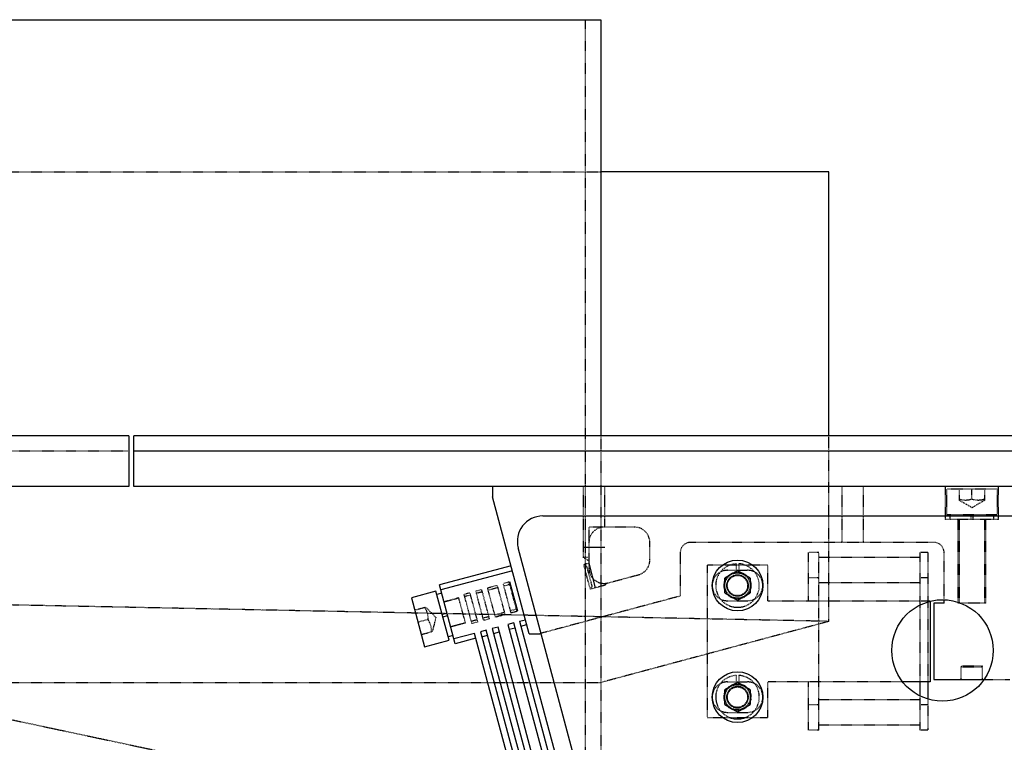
# Model space of a CAD drawing. Header units: millimetres. Extents: x -24622 to 2009, y -1603 to 2074.
# Tile 37 of 256: x -2196 to -2001, y 1183 to 1325. Entities that reach past the tile are written whole.
import ezdxf
from ezdxf.lldxf.tags import DXFTag

# ---------------------------------------------------------------- set-up
doc = ezdxf.new("R2010")
doc.units = ezdxf.units.MM
doc.linetypes.add('HIDDEN', pattern=[0.2, 0.1, -0.1])
doc.layers.add('02___PRT_ALL_AXES', color=7, linetype='Continuous')
doc.layers.add('DEFAULT_2', color=8, linetype='HIDDEN')
tags = doc.linetypes.add('CENTER', pattern=[2, 1.25, -0.25, 0.25, -0.25]).pattern_tags.tags
tags[10:11] = [DXFTag(74, 4), DXFTag(75, 0), DXFTag(340, '0'), DXFTag(46, 1.0), DXFTag(50, 0.0), DXFTag(44, 0.0), DXFTag(45, 0.0)]
tags[8:9] = [DXFTag(74, 4), DXFTag(75, 0), DXFTag(340, '0'), DXFTag(46, 1.0), DXFTag(50, 0.0), DXFTag(44, 0.0), DXFTag(45, 0.0)]
tags[6:7] = [DXFTag(74, 4), DXFTag(75, 0), DXFTag(340, '0'), DXFTag(46, 1.0), DXFTag(50, 0.0), DXFTag(44, 0.0), DXFTag(45, 0.0)]
tags[4:5] = [DXFTag(74, 4), DXFTag(75, 0), DXFTag(340, '0'), DXFTag(46, 1.0), DXFTag(50, 0.0), DXFTag(44, 0.0), DXFTag(45, 0.0)]

msp = doc.modelspace()

# ---------------------------------------------------------------- linework, layer by layer
at = {"color": 7, "linetype": 'Continuous'}
for p, q in [((-2081.022, 1325.144), (-2081.022, 1243.142)), ((-2036.022, 1295.144), (-2081.022, 1295.144)), ((-2036.022, 1243.142), (-2036.022, 1295.144)), ((-2174.022, 1243.142), (-2291.022, 1243.142)), ((-2174.022, 1243.142), (-2174.022, 1233.142)), ((-2173.022, 1233.142), (-2173.022, 1243.142)), ((-1873.022, 1243.142), (-2173.022, 1243.142)), ((-2174.022, 1233.142), (-2204.022, 1233.142)), ((-1873.022, 1233.142), (-2173.022, 1233.142)), ((-2102.339, 1233.142), (-2102.339, 1231.142)), ((-2095.105, 1204.142), (-2102.339, 1231.142)), ((-2092.458, 1227.336), (-1985.825, 1227.336)), ((-2080.139, 1157.042), (-2097.288, 1221.042)), ((-2080.239, 1221.142), (-2084.439, 1221.142)), ((-2098.69, 1217.525), (-2112.793, 1213.746)), ((-2082.035, 1213.187), (-2083.33, 1218.017)), ((-2098.431, 1216.559), (-2112.534, 1212.78)), ((-2054.054, 1216.523), (-2056.554, 1215.08)), ((-2056.554, 1212.193), (-2056.554, 1215.08)), ((-2051.554, 1215.08), (-2054.054, 1216.523)), ((-2051.554, 1215.08), (-2051.554, 1212.193)), ((-2109.687, 1202.155), (-2112.793, 1213.746)), ((-2097.361, 1208.563), (-2098.914, 1214.359)), ((-2113.5, 1212.521), (-2118.33, 1211.227)), ((-2118.33, 1211.227), (-2115.741, 1201.568)), ((-2110.912, 1202.862), (-2113.5, 1212.521)), ((-2112.353, 1212.104), (-2113.319, 1211.845)), ((-2056.554, 1212.193), (-2054.054, 1210.75)), ((-2054.054, 1210.75), (-2051.554, 1212.193)), ((-2016.054, 1210.544), (-2016.054, 1194.636)), ((-2013.339, 1210.142), (-2015.339, 1210.142)), ((-2015.339, 1210.142), (-2015.339, 1195.142)), ((-2013.339, 1210.142), (-2013.339, 1210.801)), ((-2111.305, 1208.192), (-2112.27, 1207.933)), ((-2112.141, 1207.45), (-2111.175, 1207.709)), ((-2101.252, 1205.45), (-2102.412, 1205.139)), ((-2092.194, 1171.643), (-2101.252, 1205.45)), ((-2098.161, 1206.278), (-2099.321, 1205.968)), ((-2099.321, 1205.968), (-2090.262, 1172.16)), ((-2099.062, 1205.002), (-2097.903, 1205.312)), ((-2089.103, 1172.471), (-2098.161, 1206.278)), ((-2097.002, 1206.589), (-2095.843, 1206.899)), ((-2097.002, 1206.589), (-2087.944, 1172.781)), ((-2096.744, 1205.623), (-2095.584, 1205.934)), ((-2110.127, 1203.797), (-2111.093, 1203.538)), ((-2105.889, 1204.208), (-2109.946, 1203.121)), ((-2096.83, 1170.4), (-2105.889, 1204.208)), ((-2103.571, 1204.829), (-2104.73, 1204.518)), ((-2104.73, 1204.518), (-2095.671, 1170.711)), ((-2104.471, 1203.552), (-2103.312, 1203.863)), ((-2094.512, 1171.021), (-2103.571, 1204.829)), ((-2102.412, 1205.139), (-2093.353, 1171.332)), ((-2102.153, 1204.174), (-2100.994, 1204.484)), ((-2095.105, 1204.142), (-2093.039, 1204.142)), ((-2092.778, 1204.212), (-2093.039, 1204.142)), ((-2115.741, 1201.568), (-2110.912, 1202.862)), ((-2105.63, 1203.242), (-2109.687, 1202.155)), ((-2054.054, 1194.523), (-2056.554, 1193.08)), ((-2051.554, 1193.08), (-2054.054, 1194.523)), ((-2016.054, 1194.636), (-2021.5, 1194.636)), ((-2018.054, 1191.865), (-2018.054, 1194.636)), ((-2016.554, 1194.636), (-2016.554, 1191.323)), ((-2015.339, 1195.142), (-2005.495, 1195.142)), ((-2056.554, 1190.193), (-2056.554, 1193.08)), ((-2051.554, 1193.08), (-2051.554, 1190.193)), ((-2056.554, 1190.193), (-2054.054, 1188.75)), ((-2054.054, 1188.75), (-2051.554, 1190.193))]:
    msp.add_line(p, q, dxfattribs=at)
at = {"color": 1, "linetype": 'CENTER', "ltscale": 60.96}
msp.add_line((-1873.022, 1240.142), (-2173.022, 1240.142), dxfattribs=at)
at = {"color": 7, "linetype": 'Continuous'}
for centre, radius in [((-2054.054, 1213.636), 5), ((-2013.654, 1200.836), 10), ((-2054.054, 1191.636), 5)]:
    msp.add_circle(centre, radius, dxfattribs=at)
msp.add_arc((-2092.458, 1222.336), 5, 90, 195, dxfattribs=at)
for points, start_tangent, end_tangent in [([(-2054.054, 1211.536), (-2054.698, 1211.638), (-2055.285, 1211.936), (-2055.752, 1212.4), (-2056.051, 1212.987), (-2056.154, 1213.637), (-2056.051, 1214.287), (-2055.751, 1214.873), (-2055.285, 1215.338), (-2054.697, 1215.636), (-2054.054, 1215.736)], (-0.9999911, 0.0042219), (0.9999923, 0.003922)), ([(-2054.054, 1215.736), (-2053.41, 1215.635), (-2052.822, 1215.337), (-2052.356, 1214.873), (-2052.057, 1214.286), (-2051.954, 1213.636), (-2052.057, 1212.986), (-2052.357, 1212.4), (-2052.823, 1211.935), (-2053.411, 1211.637), (-2054.054, 1211.536)], (0.9999911, -0.0042219), (-0.9999923, -0.003922)), ([(-2054.054, 1193.736), (-2054.698, 1193.635), (-2055.285, 1193.337), (-2055.752, 1192.873), (-2056.051, 1192.286), (-2056.154, 1191.636), (-2056.051, 1190.986), (-2055.751, 1190.4), (-2055.285, 1189.935), (-2054.697, 1189.637), (-2054.054, 1189.536)], (-0.9999911, -0.0042219), (0.9999923, -0.003922)), ([(-2054.054, 1189.536), (-2053.41, 1189.638), (-2052.822, 1189.936), (-2052.356, 1190.4), (-2052.057, 1190.987), (-2051.954, 1191.637), (-2052.057, 1192.287), (-2052.357, 1192.873), (-2052.823, 1193.338), (-2053.411, 1193.636), (-2054.054, 1193.736)], (0.9999911, 0.0042219), (-0.9999923, 0.003922))]:
    msp.add_spline(points, degree=3, dxfattribs=dict(at, start_tangent=start_tangent, end_tangent=end_tangent))
at = {"layer": '02___PRT_ALL_AXES', "color": 7, "linetype": 'Continuous'}
for p, q in [((-2387.022, 1325.144), (-2081.022, 1325.144)), ((-2081.022, 1325.144), (-2081.022, 1243.142))]:
    msp.add_line(p, q, dxfattribs=at)
at = {"layer": '02___PRT_ALL_AXES', "color": 8, "linetype": 'HIDDEN'}
for p, q in [((-2084.022, 1163.144), (-2084.022, 1325.144)), ((-2081.022, 1243.142), (-2081.022, 1160.142)), ((-2209.022, 1189.714), (-2084.022, 1163.144))]:
    msp.add_line(p, q, dxfattribs=at)
at = {"layer": 'DEFAULT_2', "color": 8, "linetype": 'HIDDEN'}
for p, q in [((-2234.022, 1295.144), (-2081.022, 1295.144)), ((-2081.022, 1243.142), (-2081.022, 1160.142)), ((-2036.022, 1206.57), (-2036.022, 1243.142)), ((-2174.022, 1240.142), (-2283.522, 1240.142)), ((-2084.439, 1219.142), (-2084.439, 1233.142)), ((-2080.239, 1225.142), (-2080.239, 1233.142)), ((-2033.439, 1222.142), (-2033.439, 1233.142)), ((-2029.239, 1222.142), (-2029.239, 1233.142)), ((-2013.089, 1226.642), (-2013.089, 1233.142)), ((-2002.839, 1232.642), (-2012.839, 1232.642)), ((-2012.839, 1232.642), (-2012.839, 1227.642)), ((-2010.339, 1232.642), (-2010.339, 1230.419)), ((-2007.839, 1230.642), (-2007.839, 1232.642)), ((-2005.339, 1232.642), (-2005.339, 1230.419)), ((-2002.839, 1232.642), (-2002.839, 1227.642)), ((-2002.589, 1226.642), (-2002.589, 1233.142)), ((-2007.839, 1228.976), (-2010.339, 1230.419)), ((-2005.339, 1230.419), (-2007.839, 1228.976)), ((-2002.589, 1226.642), (-2013.089, 1226.642)), ((-2012.839, 1227.642), (-2002.839, 1227.642)), ((-2012.139, 1226.642), (-2012.139, 1227.642)), ((-2010.589, 1210.142), (-2010.589, 1226.642)), ((-2010.339, 1226.642), (-2010.339, 1210.142)), ((-2008.089, 1227.642), (-2008.089, 1226.642)), ((-2007.589, 1226.642), (-2007.589, 1227.642)), ((-2005.339, 1226.642), (-2005.339, 1210.142)), ((-2005.089, 1210.142), (-2005.089, 1226.642)), ((-2003.539, 1226.642), (-2003.539, 1227.642)), ((-2083.339, 1225.142), (-2083.339, 1217.052)), ((-2074.339, 1225.142), (-2083.339, 1225.142)), ((-2071.339, 1218.66), (-2071.339, 1222.142)), ((-2015.339, 1222.142), (-2063.339, 1222.142)), ((-2083.339, 1219.142), (-2084.439, 1219.142)), ((-2083.354, 1218.491), (-2084.439, 1219.142)), ((-2065.339, 1220.142), (-2065.339, 1211.565)), ((-2038.054, 1220.136), (-2040.054, 1220.136)), ((-2040.054, 1210.636), (-2040.054, 1220.136)), ((-2038.054, 1185.136), (-2038.054, 1220.136)), ((-2018.054, 1219.136), (-2038.054, 1219.136)), ((-2016.554, 1220.136), (-2018.054, 1220.136)), ((-2018.054, 1194.636), (-2018.054, 1220.136)), ((-2016.554, 1220.136), (-2016.554, 1194.636)), ((-2013.339, 1210.801), (-2013.339, 1220.142)), ((-2083.339, 1218.014), (-2084.358, 1217.741)), ((-2083.064, 1212.912), (-2084.358, 1217.741)), ((-2083.746, 1217.388), (-2084.358, 1217.741)), ((-2082.71, 1213.524), (-2083.746, 1217.388)), ((-2048.054, 1217.636), (-2060.054, 1217.636)), ((-2060.054, 1217.636), (-2060.054, 1187.636)), ((-2054.304, 1217.929), (-2054.304, 1216.124)), ((-2053.804, 1217.929), (-2053.804, 1216.124)), ((-2048.054, 1210.636), (-2048.054, 1217.636)), ((-2036.022, 1206.57), (-2464.022, 1215.144)), ((-2079.563, 1214.154), (-2073.563, 1215.762)), ((-2056.054, 1216.636), (-2052.054, 1216.636)), ((-2038.054, 1215.136), (-2040.054, 1215.136)), ((-2016.554, 1215.136), (-2018.054, 1215.136)), ((-2103.323, 1213.177), (-2101.391, 1213.695)), ((-2101.77, 1207.382), (-2103.323, 1213.177)), ((-2101.262, 1213.212), (-2103.194, 1212.694)), ((-2099.838, 1207.9), (-2101.391, 1213.695)), ((-2099.073, 1214.316), (-2100.232, 1214.006)), ((-2098.679, 1208.211), (-2100.232, 1214.005)), ((-2098.944, 1213.833), (-2100.103, 1213.523)), ((-2097.52, 1208.521), (-2099.073, 1214.316)), ((-2080.104, 1213.705), (-2083.064, 1212.912)), ((-2082.71, 1213.524), (-2083.064, 1212.912)), ((-2080.104, 1213.705), (-2080.198, 1214.055)), ((-2079.999, 1214.071), (-2080.104, 1213.705)), ((-2018.054, 1214.136), (-2038.054, 1214.136)), ((-2109.002, 1211.19), (-2111.9, 1210.413)), ((-2108.989, 1211.142), (-2111.887, 1210.365)), ((-2107.682, 1206.264), (-2109.002, 1211.19)), ((-2107.959, 1211.935), (-2106.8, 1212.246)), ((-2106.407, 1206.14), (-2107.959, 1211.935)), ((-2106.671, 1211.763), (-2107.83, 1211.452)), ((-2105.247, 1206.45), (-2106.8, 1212.246)), ((-2105.641, 1212.556), (-2104.482, 1212.867)), ((-2104.088, 1206.761), (-2105.641, 1212.556)), ((-2104.353, 1212.384), (-2105.512, 1212.073)), ((-2102.929, 1207.071), (-2104.482, 1212.867)), ((-2065.339, 1211.565), (-2092.778, 1204.212)), ((-2117.682, 1208.812), (-2115.535, 1209.388)), ((-2115.535, 1209.388), (-2113.494, 1207.346)), ((-2056.054, 1210.636), (-2052.054, 1210.636)), ((-2048.054, 1210.636), (-2016.054, 1210.636)), ((-2016.054, 1210.544), (-2016.054, 1210.636)), ((-2005.089, 1210.142), (-2010.589, 1210.142)), ((-2113.494, 1207.346), (-2114.241, 1204.558)), ((-2104.218, 1207.244), (-2103.059, 1207.554)), ((-2101.899, 1207.865), (-2099.968, 1208.382)), ((-2099.838, 1207.9), (-2101.77, 1207.382)), ((-2098.809, 1208.693), (-2097.649, 1209.004)), ((-2097.52, 1208.521), (-2098.679, 1208.21)), ((-2115.104, 1206.915), (-2117.035, 1206.397)), ((-2110.593, 1205.535), (-2107.695, 1206.312)), ((-2107.682, 1206.264), (-2110.58, 1205.487)), ((-2106.536, 1206.623), (-2105.377, 1206.933)), ((-2105.247, 1206.45), (-2106.407, 1206.14)), ((-2102.929, 1207.071), (-2104.088, 1206.761)), ((-2036.022, 1206.57), (-2081.022, 1194.512)), ((-2116.388, 1203.983), (-2114.241, 1204.558)), ((-2005.739, 1197.742), (-2009.939, 1197.742)), ((-2009.939, 1195.142), (-2009.939, 1197.742)), ((-2009.839, 1197.642), (-2009.939, 1197.742)), ((-2009.839, 1197.642), (-2005.839, 1197.642)), ((-2005.839, 1197.642), (-2005.739, 1197.742)), ((-2005.739, 1195.142), (-2005.739, 1197.742)), ((-2054.304, 1195.929), (-2054.304, 1194.124)), ((-2053.804, 1195.929), (-2053.804, 1194.124)), ((-2234.022, 1194.512), (-2081.022, 1194.512)), ((-2056.054, 1194.636), (-2052.054, 1194.636)), ((-2021.5, 1194.636), (-2048.054, 1194.636)), ((-2048.054, 1187.636), (-2048.054, 1194.636)), ((-2040.054, 1185.136), (-2040.054, 1194.636)), ((-2005.495, 1195.142), (-2000.339, 1195.142)), ((-2018.054, 1185.136), (-2018.054, 1191.865)), ((-2038.054, 1190.136), (-2040.054, 1190.136)), ((-2018.054, 1191.136), (-2038.054, 1191.136)), ((-2016.554, 1190.136), (-2018.054, 1190.136)), ((-2016.554, 1191.323), (-2016.554, 1185.136)), ((-2056.054, 1188.636), (-2052.054, 1188.636)), ((-2060.054, 1187.636), (-2048.054, 1187.636)), ((-2018.054, 1186.136), (-2038.054, 1186.136)), ((-2038.054, 1185.136), (-2040.054, 1185.136)), ((-2016.554, 1185.136), (-2018.054, 1185.136))]:
    msp.add_line(p, q, dxfattribs=at)
for centre, radius in [((-2054.054, 1213.636), 2.65), ((-2054.054, 1213.636), 2.5), ((-2054.054, 1213.636), 2.1), ((-2054.054, 1213.636), 2), ((-2054.054, 1191.636), 2.65), ((-2054.054, 1191.636), 2.5), ((-2054.054, 1191.636), 2.1), ((-2054.054, 1191.636), 2)]:
    msp.add_circle(centre, radius, dxfattribs=at)
for centre, radius, start, end in [((-2080.339, 1222.142), 3, 90, 180), ((-2074.339, 1222.142), 3, 0, 90), ((-2063.339, 1220.142), 2, 90, 180), ((-2015.339, 1220.142), 2, 0, 90), ((-2080.339, 1217.052), 3, 180, 285), ((-2074.339, 1218.66), 3, 285, 0), ((-2054.054, 1213.636), 4.3, 93.33303, 86.66697), ((-2056.054, 1213.636), 3, 90, 270), ((-2052.054, 1213.636), 3, 270, 90), ((-2054.054, 1191.636), 4.3, 93.33303, 86.66697), ((-2056.054, 1191.636), 3, 90, 270), ((-2052.054, 1191.636), 3, 270, 90)]:
    msp.add_arc(centre, radius, start, end, dxfattribs=at)
for points, start_tangent, end_tangent in [([(-2007.839, 1230.642), (-2009.089, 1230.419), (-2010.339, 1230.642)], (-0.9486833, -0.3162278), (-0.9486833, 0.3162278)), ([(-2005.339, 1230.642), (-2006.589, 1230.419), (-2007.839, 1230.642)], (-0.9486833, -0.3162278), (-0.9486833, 0.3162278)), ([(-2115.751, 1209.33), (-2115.211, 1208.18), (-2115.104, 1206.915)], (0.5509899, -0.8345119), (-0.0599153, -0.9982035)), ([(-2115.104, 1206.915), (-2114.564, 1205.765), (-2114.457, 1204.5)], (0.5509899, -0.8345119), (-0.0599153, -0.9982035))]:
    msp.add_spline(points, degree=3, dxfattribs=dict(at, start_tangent=start_tangent, end_tangent=end_tangent))

doc.saveas('drawing.dxf')
